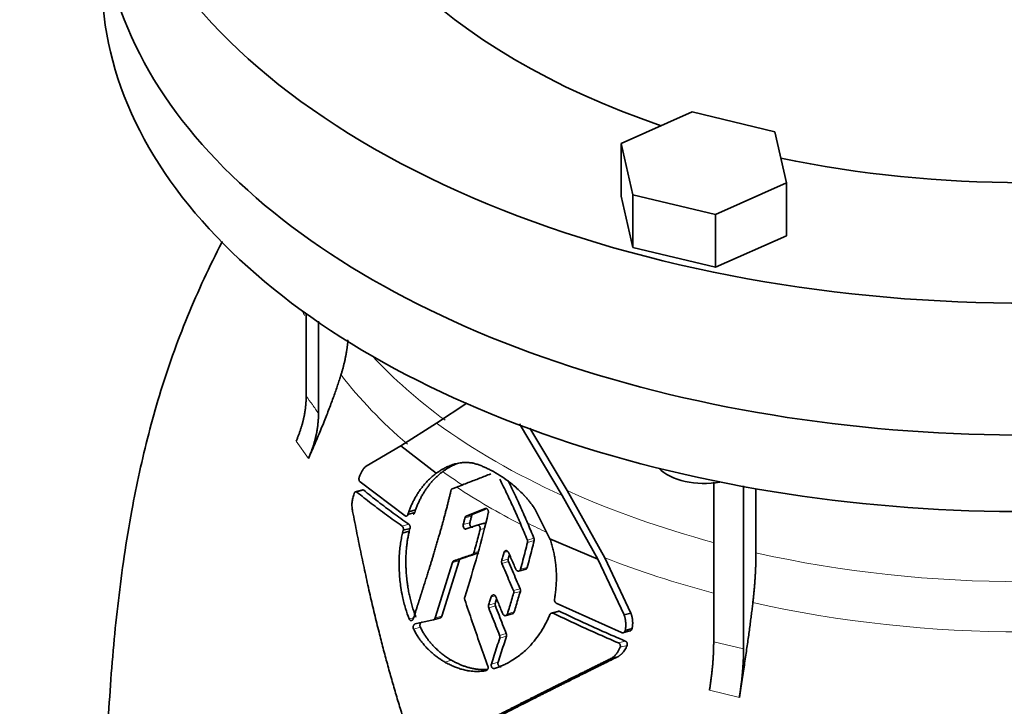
# Model space of a CAD drawing. Header units: millimetres. Extents: x 441 to 1325, y -1124 to 1309.
# Tile 9 of 26: x 1021 to 1173, y -453 to -347. Entities that reach past the tile are written whole.
import ezdxf

# ---------------------------------------------------------------- set-up
doc = ezdxf.new("R2010")
doc.units = ezdxf.units.MM
doc.layers.add('VSI344-454_FLANG', color=7, linetype='Continuous')
doc.layers.add('VSI344-454_TESTA', color=7, linetype='Continuous')

# ---------------------------------------------------------------- blocks, each defined once
blk = doc.blocks.new('SE4')
at = {"layer": 'VSI344-454_FLANG', "color": 7, "linetype": 'Continuous', "lineweight": 35}
for p, q in [((1124.74, -361.45), (1113.75, -366.32)), ((1137.55, -364.51), (1124.74, -361.45)), ((1139.35, -372.44), (1137.55, -364.51)), ((1113.75, -366.32), (1113.75, -374.48)), ((1113.75, -366.32), (1115.56, -374.25)), ((1128.36, -377.31), (1139.35, -372.44)), ((1139.35, -372.44), (1139.35, -380.61)), ((1113.75, -374.48), (1115.56, -382.42)), ((1115.56, -374.25), (1115.56, -382.42)), ((1115.56, -374.25), (1128.36, -377.31)), ((1128.36, -377.31), (1128.36, -385.48)), ((1128.36, -385.48), (1139.35, -380.61)), ((1115.56, -382.42), (1128.36, -385.48))]:
    blk.add_line(p, q, dxfattribs=at)
for centre, major_axis, start_param, end_param in [((1175.92, -308.74), (-110.25, 0), 2.103318, 6.283185), ((1175.92, -308.74), (142.5, 0), 2.772791, 5.290477), ((1175.92, -308.74), (-110.25, 0), 0, 1.038274), ((1175.92, -329.15), (142.5, 0), 3.141593, 5.290477), ((1175.92, -308.74), (-110.25, 0), 1.224323, 1.91727)]:
    blk.add_ellipse(centre, major_axis=major_axis, ratio=0.57735, start_param=start_param, end_param=end_param, dxfattribs=at)
at = {"layer": 'VSI344-454_TESTA', "color": 7, "linetype": 'Continuous', "lineweight": 35}
for p, q in [((1065.02, -392.55), (1065.02, -405.42)), ((1066.94, -393.8), (1066.93, -408.09)), ((1085.21, -409.57), (1089.88, -406.51)), ((1079.67, -413.07), (1085.21, -409.57)), ((1098.01, -409.7), (1104.63, -420.76)), ((1105.41, -420), (1099.62, -410.34)), ((1074.32, -416.23), (1079.67, -413.07)), ((1079.68, -413.07), (1085.16, -417.32)), ((1080.33, -423.91), (1073.36, -418.66)), ((1128.07, -418.73), (1128.07, -443.39)), ((1073.77, -419.89), (1072.56, -420.22)), ((1087.63, -419.74), (1088.31, -419.48)), ((1111.21, -430.39), (1105.41, -420)), ((1132.69, -419.29), (1132.69, -444.49)), ((1134.61, -419.73), (1134.61, -429.63)), ((1104.63, -420.76), (1110.14, -430.62)), ((1080.91, -423.28), (1080.77, -423.69)), ((1080.77, -423.69), (1081.81, -423.41)), ((1081.95, -423), (1080.91, -423.28)), ((1081.81, -423.41), (1081.95, -423)), ((1092.7, -422.78), (1089.8, -423.96)), ((1090.82, -423.68), (1092.79, -422.88)), ((1102.74, -427.45), (1100.41, -422.85)), ((1090.82, -423.68), (1089.8, -423.96)), ((1080.04, -426.14), (1079.93, -426.57)), ((1080.98, -426.29), (1079.93, -426.57)), ((1080.04, -426.14), (1081.09, -425.86)), ((1080.98, -426.29), (1081.08, -425.86)), ((1089.78, -425.94), (1091.46, -425.36)), ((1092.56, -425.06), (1091.33, -425.39)), ((1102.74, -427.45), (1110.14, -430.62)), ((1086.01, -439.42), (1088.69, -430.86)), ((1088.93, -430.58), (1087.9, -430.85)), ((1110.14, -430.62), (1114.21, -439.24)), ((1115.26, -438.96), (1111.21, -430.39)), ((1087.66, -431.14), (1084.98, -439.7)), ((1097.88, -432.47), (1099.08, -432.14)), ((1104.1, -438.65), (1102.87, -438.98)), ((1113.81, -441.97), (1103.71, -437.41)), ((1084.7, -439.99), (1085.82, -439.7)), ((1095.83, -439.36), (1097.05, -439.03)), ((1115.27, -438.95), (1114.21, -439.24)), ((1113.97, -442.02), (1115.14, -441.71)), ((1114.38, -441.64), (1115.45, -441.36)), ((1113.22, -445.71), (1112.16, -445.99))]:
    blk.add_line(p, q, dxfattribs=at)
at = {"layer": 'VSI344-454_TESTA', "color": 4, "linetype": 'Continuous', "lineweight": 9}
for p, q in [((1063.46, -412.38), (1065.37, -415.05)), ((1072.86, -420.23), (1073.92, -419.95)), ((1090.35, -424.98), (1089.32, -425.25)), ((1090.61, -423.95), (1089.59, -424.23)), ((1079.87, -425.49), (1080.91, -425.21)), ((1091.94, -426.05), (1092.58, -425.87)), ((1099.24, -427.65), (1100.26, -427.37)), ((1099.27, -428.03), (1100.3, -427.75)), ((1090.97, -429.61), (1091.66, -429.43)), ((1096.22, -429.43), (1095.62, -429.59)), ((1088.69, -430.86), (1087.66, -431.14)), ((1090.73, -429.89), (1091.76, -429.62)), ((1096.3, -430.59), (1095.27, -430.87)), ((1096.33, -431), (1095.3, -431.28)), ((1098.19, -432.16), (1099.22, -431.89)), ((1097.09, -435.47), (1098.13, -435.19)), ((1097.12, -435.88), (1098.16, -435.6)), ((1094.3, -436.26), (1093.64, -436.43)), ((1094.29, -437.44), (1093.25, -437.72)), ((1094.3, -437.85), (1093.26, -438.13)), ((1103.25, -438.98), (1104.29, -438.7)), ((1081.65, -439.66), (1080.95, -439.84)), ((1084.98, -439.7), (1086.01, -439.42)), ((1096.16, -439.05), (1097.2, -438.77)), ((1082.69, -441.14), (1081.65, -441.42)), ((1094.95, -442.41), (1095.99, -442.13)), ((1094.97, -442.82), (1096.01, -442.54)), ((1113.33, -443.56), (1114.39, -443.27)), ((1113.6, -444.24), (1114.66, -443.96)), ((1128.07, -443.39), (1132.69, -444.49)), ((1087.52, -446.25), (1086.48, -446.53)), ((1094.72, -446.55), (1093.68, -446.83)), ((1127.42, -450.87), (1132.04, -451.98))]:
    blk.add_line(p, q, dxfattribs=at)
at = {"layer": 'VSI344-454_TESTA', "color": 7, "linetype": 'Continuous', "lineweight": 35}
for centre, major_axis, start_param, end_param in [((1175.92, -329.15), (142.5, 0), 3.141593, 5.290477), ((1175.92, -340.99), (142.5, 0), 3.141593, 5.290477), ((1126.55, -414.29), (-8, 0), 0.514148, 1.885753)]:
    blk.add_ellipse(centre, major_axis=major_axis, ratio=0.57735, start_param=start_param, end_param=end_param, dxfattribs=at)
at = {"layer": 'VSI344-454_TESTA', "color": 4, "linetype": 'Continuous', "lineweight": 9}
for centre, major_axis, start_param, end_param in [((1175.92, -375.32), (115.26, 0), 3.398645, 3.409853), ((1175.92, -368.29), (-114, 0), 0.490111, 0.669286), ((1175.92, -375.32), (-115.26, 0), 0.41439, 0.598473), ((1175.92, -368.29), (-115.5, 0), 0.667535, 0.905636), ((1175.92, -375.32), (-115.26, 0), 0.678203, 0.720353), ((1175.92, -374.97), (-116.7, 0), 0.721598, 0.842309), ((1175.92, -368.29), (-114, 0), 0.90392, 1.137087), ((1175.92, -375.32), (-115.26, 0), 0.843396, 0.877131), ((1175.92, -375.32), (-115.26, 0), 0.974671, 1.142615), ((1175.92, -368.29), (114, 0), 4.341621, 5.083156), ((1175.92, -375.32), (-115.26, 0), 1.199788, 1.941804)]:
    blk.add_ellipse(centre, major_axis=major_axis, ratio=0.57735, start_param=start_param, end_param=end_param, dxfattribs=at)
at = {"layer": 'VSI344-454_TESTA', "color": 7, "linetype": 'Continuous', "lineweight": 35}
for points, degree, knots in [([(1052.06, -381.47), (1052.03, -381.52), (1051.06, -383.42), (1049.18, -387.25), (1046.62, -393.09), (1044.3, -399.12), (1042.31, -405.18), (1040.63, -411.22), (1039.21, -417.15), (1037.94, -423.47), (1036.84, -430.12), (1035.93, -437.05), (1035.21, -444.01), (1034.66, -451.02), (1034.25, -457.96), (1033.98, -464.43), (1033.82, -470.37), (1033.73, -475.12), (1033.65, -478.92), (1033.59, -482.25), (1033.56, -484.94), (1033.57, -486.4), (1033.57, -486.71)], 3, [0.2695151, 0.2695151, 0.2695151, 0.2695151, 0.2706829, 0.3107305, 0.3517733, 0.393123, 0.4350479, 0.4744709, 0.5135958, 0.5529584, 0.6001419, 0.6459845, 0.6923812, 0.741651, 0.7914176, 0.8384085, 0.8784952, 0.9206259, 0.9458399, 0.9690555, 0.9941793, 1, 1, 1, 1]), ([(1070.41, -402.11), (1070.99, -400.26), (1071.28, -398.43), (1071.42, -397.56), (1071.5, -396.71)], 2, [0, 0, 0, 0.5, 0.5, 0.7353952, 0.7353952, 0.7353952]), ([(1070.41, -402.11), (1070.33, -402.37), (1070.16, -402.91), (1069.89, -403.73), (1069.6, -404.58), (1069.28, -405.46), (1068.95, -406.38), (1068.58, -407.34), (1068.2, -408.33), (1067.79, -409.36), (1067.36, -410.43), (1066.9, -411.53), (1066.41, -412.67), (1065.9, -413.85), (1065.55, -414.64), (1065.37, -415.05)], 3, [0, 0, 0, 0, 0.060219, 0.1231, 0.188668, 0.256955, 0.327993, 0.401816, 0.478463, 0.557973, 0.640388, 0.725752, 0.814111, 0.90551, 1, 1, 1, 1]), ([(1063.46, -412.38), (1064.23, -410.64), (1064.63, -408.88), (1065.02, -407.12), (1065.02, -405.43)], 2, [0, 0, 0, 0.500132, 0.500132, 1, 1, 1]), ([(1066.93, -408.09), (1066.93, -409.79), (1066.54, -411.55), (1066.14, -413.3), (1065.37, -415.05)], 2, [0, 0, 0, 0.499868, 0.499868, 1, 1, 1]), ([(1090.9, -415.76), (1090.83, -415.75), (1090.68, -415.73), (1090.44, -415.7), (1090.2, -415.68), (1089.94, -415.67), (1089.66, -415.66), (1089.37, -415.68), (1089.03, -415.7), (1088.63, -415.76), (1088.24, -415.84), (1087.74, -415.98), (1087.16, -416.18), (1086.54, -416.47), (1086.02, -416.75), (1085.58, -417.02), (1085.3, -417.23), (1085.16, -417.32)], 3, [0, 0, 0, 0, 0.035469, 0.073247, 0.113368, 0.155868, 0.200777, 0.248126, 0.301729, 0.376079, 0.45126, 0.504147, 0.640653, 0.757772, 0.842597, 0.92337, 1, 1, 1, 1]), ([(1086.16, -417.07), (1086.23, -417.02), (1086.37, -416.92), (1086.58, -416.78), (1086.8, -416.63), (1087.02, -416.5), (1087.25, -416.36), (1087.62, -416.16), (1088.02, -415.98), (1088.33, -415.86), (1088.43, -415.82)], 3, [0, 0, 0, 0, 0.0378546, 0.0767734, 0.1167484, 0.1577691, 0.1998227, 0.242894, 0.3598598, 0.4121597, 0.4121597, 0.4121597, 0.4121597]), ([(1100.41, -422.85), (1100.35, -422.76), (1100.23, -422.58), (1100.05, -422.33), (1099.89, -422.1), (1099.72, -421.89), (1099.57, -421.69), (1099.42, -421.51), (1099.29, -421.35), (1099.16, -421.21), (1099.05, -421.08), (1098.94, -420.96), (1098.85, -420.86), (1098.77, -420.77), (1098.7, -420.7), (1098.39, -420.38), (1097.85, -419.85), (1097.07, -419.17), (1096.13, -418.42), (1094.99, -417.64), (1093.93, -417.03), (1093.14, -416.63), (1092.59, -416.38), (1092.03, -416.14), (1091.47, -415.94), (1091.09, -415.82), (1090.9, -415.76)], 3, [0, 0, 0, 0, 0.023408, 0.045495, 0.066267, 0.08573, 0.103886, 0.120734, 0.136272, 0.150498, 0.163408, 0.175, 0.185269, 0.194211, 0.201824, 0.208105, 0.293106, 0.373501, 0.449142, 0.581205, 0.713645, 0.768118, 0.824122, 0.881537, 0.94022, 1, 1, 1, 1]), ([(1073.24, -417.94), (1073.27, -417.85), (1073.33, -417.69), (1073.43, -417.46), (1073.53, -417.25), (1073.62, -417.06), (1073.73, -416.86), (1073.86, -416.67), (1074, -416.49), (1074.16, -416.34), (1074.26, -416.27), (1074.32, -416.23)], 3, [0, 0, 0, 0, 0.117532, 0.229212, 0.33436, 0.43261, 0.523843, 0.650327, 0.771212, 0.88734, 1, 1, 1, 1]), ([(1085.16, -417.32), (1085.08, -417.39), (1084.91, -417.51), (1084.66, -417.71), (1084.42, -417.92), (1084.19, -418.13), (1083.97, -418.35), (1083.75, -418.57), (1083.54, -418.8), (1083.33, -419.03), (1083.14, -419.27), (1082.95, -419.51), (1082.71, -419.81), (1082.44, -420.2), (1082.14, -420.67), (1081.86, -421.16), (1081.59, -421.66), (1081.34, -422.18), (1081.11, -422.72), (1080.97, -423.09), (1080.91, -423.28)], 3, [0, 0, 0, 0, 0.048918, 0.097127, 0.144611, 0.191357, 0.237355, 0.282595, 0.327071, 0.370778, 0.413715, 0.455879, 0.497274, 0.57131, 0.644563, 0.717042, 0.788771, 0.859795, 0.930177, 1, 1, 1, 1]), ([(1081.94, -423), (1081.98, -422.91), (1082.04, -422.72), (1082.15, -422.45), (1082.26, -422.18), (1082.38, -421.91), (1082.5, -421.65), (1082.63, -421.39), (1082.76, -421.13), (1082.89, -420.88), (1083.03, -420.64), (1083.18, -420.39), (1083.33, -420.16), (1083.48, -419.92), (1083.64, -419.7), (1083.85, -419.4), (1084.13, -419.03), (1084.49, -418.6), (1084.88, -418.19), (1085.28, -417.8), (1085.71, -417.42), (1086.01, -417.19), (1086.16, -417.07)], 3, [0, 0, 0, 0, 0.035015, 0.070162, 0.105454, 0.140901, 0.176515, 0.212303, 0.248274, 0.284432, 0.320783, 0.357331, 0.394079, 0.431028, 0.468179, 0.50553, 0.581583, 0.660209, 0.741403, 0.825137, 0.911361, 1, 1, 1, 1]), ([(1073.24, -417.94), (1073.23, -417.96), (1073.22, -418), (1073.2, -418.07), (1073.19, -418.14), (1073.19, -418.21), (1073.19, -418.28), (1073.21, -418.37), (1073.23, -418.48), (1073.29, -418.59), (1073.34, -418.64), (1073.36, -418.66)], 3, [0, 0, 0, 0, 0.084422, 0.165946, 0.246194, 0.32687, 0.409652, 0.496096, 0.666594, 0.830213, 1, 1, 1, 1]), ([(1099.28, -425.02), (1098.95, -424.24), (1098.26, -422.67), (1097.26, -420.52), (1096.59, -419.15), (1096.3, -418.56)], 3, [0, 0, 0, 0, 0.3333333, 0.6666667, 0.9158048, 0.9158048, 0.9158048, 0.9158048]), ([(1072.86, -420.23), (1072.85, -420.22), (1072.82, -420.2), (1072.78, -420.19), (1072.74, -420.18), (1072.68, -420.18), (1072.62, -420.21), (1072.56, -420.25), (1072.52, -420.31), (1072.47, -420.38), (1072.45, -420.44), (1072.44, -420.47)], 3, [0, 0, 0, 0, 0.08625, 0.171682, 0.257868, 0.382817, 0.507255, 0.630143, 0.752988, 0.876537, 1, 1, 1, 1]), ([(1073.74, -419.9), (1073.74, -419.9), (1073.76, -419.89), (1073.81, -419.89), (1073.87, -419.91), (1073.9, -419.93), (1073.92, -419.95)], 3, [0.6083282, 0.6083282, 0.6083282, 0.6083282, 0.6213738, 0.7454861, 0.8727844, 1, 1, 1, 1]), ([(1081.6, -439.81), (1082.21, -437.92), (1082.37, -437.42), (1082.81, -436.04), (1083.15, -434.97), (1084.05, -432.15), (1084.72, -429.94), (1085.53, -427.24), (1086.18, -424.89), (1086.88, -422.32), (1087.43, -420.01)], 2, [0, 0, 0, 0.125, 0.125, 0.25, 0.25, 0.5, 0.5, 0.75, 0.75, 1, 1, 1]), ([(1087.63, -419.74), (1087.61, -419.74), (1087.58, -419.76), (1087.54, -419.79), (1087.5, -419.84), (1087.45, -419.91), (1087.44, -419.98), (1087.43, -420.01)], 3, [0, 0, 0, 0, 0.16747, 0.33309, 0.500577, 0.750185, 1, 1, 1, 1]), ([(1072.21, -423.23), (1072.2, -423.11), (1072.16, -422.88), (1072.12, -422.55), (1072.1, -422.2), (1072.12, -421.85), (1072.17, -421.49), (1072.27, -421.04), (1072.37, -420.7), (1072.44, -420.47)], 3, [0, 0, 0, 0, 0.128357, 0.246909, 0.365609, 0.495543, 0.61697, 0.739244, 1, 1, 1, 1]), ([(1081.93, -460.88), (1081.8, -460.5), (1081.53, -459.75), (1081.15, -458.6), (1080.77, -457.45), (1080.39, -456.3), (1080.02, -455.14), (1079.66, -453.97), (1079.3, -452.79), (1078.94, -451.61), (1078.6, -450.42), (1078.25, -449.22), (1077.91, -448.02), (1077.58, -446.81), (1077.25, -445.6), (1076.93, -444.38), (1076.61, -443.15), (1076.16, -441.38), (1075.59, -439.05), (1074.9, -436.11), (1074.22, -433.05), (1073.54, -429.87), (1072.87, -426.59), (1072.44, -424.36), (1072.21, -423.23)], 3, [0, 0, 0, 0, 0.030328, 0.060804, 0.091429, 0.122206, 0.153136, 0.184222, 0.215465, 0.246867, 0.278431, 0.310158, 0.342051, 0.374109, 0.406337, 0.438735, 0.471305, 0.504049, 0.578996, 0.657008, 0.738102, 0.822291, 0.909586, 1, 1, 1, 1]), ([(1081.81, -423.41), (1081.8, -423.43), (1081.79, -423.47), (1081.76, -423.52), (1081.73, -423.57), (1081.68, -423.62), (1081.63, -423.65), (1081.59, -423.67), (1081.58, -423.67)], 3, [0, 0, 0, 0, 0.0839859, 0.1675093, 0.2519587, 0.3762034, 0.5005829, 0.5935408, 0.5935408, 0.5935408, 0.5935408]), ([(1092.7, -422.78), (1092.72, -422.77), (1092.75, -422.76), (1092.82, -422.76), (1092.91, -422.77), (1093.01, -422.83), (1093.1, -422.93), (1093.17, -423.05), (1093.21, -423.18), (1093.22, -423.3), (1093.22, -423.39), (1093.21, -423.44), (1093.2, -423.46)], 3, [0, 0, 0, 0, 0.062353, 0.125158, 0.24996, 0.374797, 0.499677, 0.624614, 0.749589, 0.874588, 0.937494, 1, 1, 1, 1]), ([(1080.33, -423.91), (1080.35, -423.92), (1080.38, -423.94), (1080.43, -423.96), (1080.48, -423.96), (1080.53, -423.95), (1080.61, -423.92), (1080.7, -423.85), (1080.75, -423.74), (1080.77, -423.69)], 3, [0, 0, 0, 0, 0.103611, 0.203327, 0.301591, 0.400957, 0.503894, 0.751518, 1, 1, 1, 1]), ([(1089.59, -424.23), (1089.59, -424.21), (1089.61, -424.16), (1089.63, -424.11), (1089.67, -424.05), (1089.72, -423.99), (1089.77, -423.97), (1089.8, -423.96)], 3, [0, 0, 0, 0, 0.167832, 0.333794, 0.501453, 0.750788, 1, 1, 1, 1]), ([(1090.35, -424.98), (1090.34, -425.02), (1090.32, -425.11), (1090.33, -425.25), (1090.37, -425.39), (1090.43, -425.51), (1090.51, -425.6), (1090.61, -425.67), (1090.71, -425.69), (1090.78, -425.68), (1090.81, -425.67)], 3, [0, 0, 0, 0, 0.12575, 0.251408, 0.377042, 0.502526, 0.627755, 0.752499, 0.8765, 1, 1, 1, 1]), ([(1090.82, -423.68), (1090.81, -423.69), (1090.78, -423.7), (1090.73, -423.74), (1090.69, -423.79), (1090.64, -423.86), (1090.62, -423.92), (1090.61, -423.95)], 3, [0, 0, 0, 0, 0.166832, 0.332012, 0.499081, 0.749367, 1, 1, 1, 1]), ([(1080.04, -426.14), (1080.05, -426.12), (1080.06, -426.08), (1080.07, -426.02), (1080.07, -425.94), (1080.06, -425.85), (1080.04, -425.76), (1080.01, -425.68), (1079.97, -425.6), (1079.92, -425.54), (1079.88, -425.5), (1079.87, -425.49)], 3, [0, 0, 0, 0, 0.083676, 0.167034, 0.251419, 0.376349, 0.501804, 0.626849, 0.751332, 0.876067, 1, 1, 1, 1]), ([(1081.99, -439.56), (1081.95, -439.45), (1081.86, -439.22), (1081.73, -438.86), (1081.6, -438.48), (1081.48, -438.1), (1081.36, -437.69), (1081.25, -437.27), (1081.14, -436.84), (1081.01, -436.29), (1080.87, -435.59), (1080.73, -434.8), (1080.62, -433.95), (1080.52, -433.06), (1080.47, -432.16), (1080.44, -431.28), (1080.45, -430.47), (1080.48, -429.65), (1080.54, -428.9), (1080.62, -428.19), (1080.72, -427.52), (1080.84, -426.89), (1080.93, -426.49), (1080.97, -426.29)], 3, [0, 0, 0, 0, 0.02826, 0.057418, 0.087472, 0.118419, 0.150254, 0.182969, 0.216554, 0.250998, 0.310069, 0.375912, 0.427432, 0.500644, 0.573156, 0.625373, 0.691441, 0.750209, 0.805071, 0.857422, 0.907318, 0.95482, 1, 1, 1, 1]), ([(1080.91, -425.21), (1080.92, -425.22), (1080.95, -425.24), (1080.98, -425.28), (1081.02, -425.33), (1081.05, -425.4), (1081.08, -425.48), (1081.1, -425.58), (1081.11, -425.67), (1081.11, -425.77), (1081.09, -425.83), (1081.09, -425.86)], 3, [0, 0, 0, 0, 0.082749, 0.16522, 0.248732, 0.373164, 0.49838, 0.623857, 0.748892, 0.874795, 1, 1, 1, 1]), ([(1089.78, -425.94), (1089.75, -425.95), (1089.68, -425.97), (1089.55, -425.93), (1089.39, -425.8), (1089.31, -425.57), (1089.29, -425.38), (1089.31, -425.3), (1089.32, -425.25)], 3, [0, 0, 0, 0, 0.124721, 0.24865, 0.50038, 0.748839, 0.874692, 1, 1, 1, 1]), ([(1091.94, -426.05), (1091.94, -426.03), (1091.95, -425.98), (1091.96, -425.89), (1091.95, -425.77), (1091.91, -425.64), (1091.85, -425.52), (1091.76, -425.42), (1091.66, -425.36), (1091.58, -425.34), (1091.51, -425.35), (1091.48, -425.35), (1091.46, -425.36)], 3, [0, 0, 0, 0, 0.062709, 0.125843, 0.25116, 0.376322, 0.501352, 0.626278, 0.751007, 0.875429, 0.937895, 1, 1, 1, 1]), ([(1092.49, -425.08), (1092.5, -425.08), (1092.54, -425.07), (1092.59, -425.07), (1092.64, -425.07), (1092.7, -425.1), (1092.75, -425.12), (1092.77, -425.14)], 3, [0, 0, 0, 0, 0.0629499, 0.1246998, 0.186508, 0.2496293, 0.3551818, 0.3551818, 0.3551818, 0.3551818]), ([(1079.93, -426.57), (1079.87, -426.86), (1079.74, -427.44), (1079.59, -428.37), (1079.46, -429.52), (1079.38, -431), (1079.42, -432.9), (1079.62, -434.75), (1079.95, -436.58), (1080.36, -438.21), (1080.76, -439.32), (1080.95, -439.84)], 3, [0, 0, 0, 0, 0.065392, 0.135018, 0.209054, 0.31821, 0.459165, 0.624086, 0.727787, 0.872222, 1, 1, 1, 1]), ([(1099.27, -428.03), (1099.27, -428.01), (1099.28, -427.97), (1099.29, -427.91), (1099.28, -427.83), (1099.27, -427.74), (1099.25, -427.68), (1099.24, -427.65)], 3, [0, 0, 0, 0, 0.167837, 0.334108, 0.5018, 0.750897, 1, 1, 1, 1]), ([(1100.26, -427.37), (1100.27, -427.4), (1100.29, -427.44), (1100.3, -427.5), (1100.31, -427.58), (1100.32, -427.66), (1100.3, -427.72), (1100.3, -427.75)], 3, [0, 0, 0, 0, 0.166639, 0.331867, 0.498628, 0.749157, 1, 1, 1, 1]), ([(1103.43, -436.81), (1103.46, -436.68), (1103.5, -436.41), (1103.56, -436.01), (1103.61, -435.61), (1103.66, -435.21), (1103.69, -434.81), (1103.71, -434.41), (1103.73, -434), (1103.74, -433.6), (1103.74, -433.2), (1103.73, -432.79), (1103.71, -432.39), (1103.67, -431.88), (1103.61, -431.25), (1103.51, -430.51), (1103.37, -429.76), (1103.2, -428.99), (1102.99, -428.22), (1102.83, -427.71), (1102.74, -427.45)], 3, [0, 0, 0, 0, 0.0436, 0.087048, 0.130354, 0.173526, 0.216573, 0.259505, 0.302334, 0.345068, 0.38772, 0.4303, 0.472822, 0.515297, 0.592533, 0.671051, 0.750942, 0.832313, 0.915286, 1, 1, 1, 1]), ([(1095.62, -429.59), (1095.63, -429.56), (1095.64, -429.52), (1095.67, -429.47), (1095.7, -429.41), (1095.76, -429.36), (1095.84, -429.3), (1095.95, -429.28), (1096.06, -429.3), (1096.17, -429.36), (1096.26, -429.45), (1096.3, -429.53), (1096.32, -429.58)], 3, [0, 0, 0, 0, 0.062966, 0.124796, 0.186784, 0.250209, 0.375117, 0.49931, 0.626183, 0.752696, 0.875851, 1, 1, 1, 1]), ([(1087.66, -431.14), (1087.66, -431.12), (1087.67, -431.09), (1087.7, -431.04), (1087.72, -430.99), (1087.76, -430.94), (1087.82, -430.89), (1087.87, -430.87), (1087.9, -430.85)], 3, [0, 0, 0, 0, 0.126744, 0.251719, 0.376563, 0.502917, 0.751732, 1, 1, 1, 1]), ([(1088.93, -430.58), (1088.92, -430.58), (1088.89, -430.59), (1088.85, -430.62), (1088.82, -430.64), (1088.77, -430.69), (1088.73, -430.76), (1088.7, -430.83), (1088.69, -430.86)], 3, [0, 0, 0, 0, 0.124852, 0.248233, 0.371769, 0.49708, 0.748235, 1, 1, 1, 1]), ([(1090.73, -429.89), (1090.74, -429.89), (1090.77, -429.88), (1090.81, -429.86), (1090.84, -429.83), (1090.89, -429.78), (1090.93, -429.71), (1090.96, -429.65), (1090.97, -429.61)], 3, [0, 0, 0, 0, 0.125329, 0.249125, 0.373003, 0.498576, 0.74923, 1, 1, 1, 1]), ([(1095.3, -431.28), (1095.29, -431.26), (1095.28, -431.21), (1095.26, -431.15), (1095.25, -431.06), (1095.25, -430.97), (1095.27, -430.9), (1095.27, -430.87)], 3, [0, 0, 0, 0, 0.164207, 0.326866, 0.491238, 0.745542, 1, 1, 1, 1]), ([(1096.3, -430.59), (1096.3, -430.61), (1096.29, -430.66), (1096.28, -430.73), (1096.28, -430.81), (1096.3, -430.9), (1096.32, -430.97), (1096.33, -431)], 3, [0, 0, 0, 0, 0.167612, 0.333466, 0.500978, 0.750572, 1, 1, 1, 1]), ([(1096.3, -430.59), (1096.36, -430.38), (1096.42, -430.16), (1096.48, -429.94), (1096.48, -429.94)], 3, [0, 0, 0, 0, 0.5, 0.5092743, 0.5092743, 0.5092743, 0.5092743]), ([(1134.13, -437.34), (1134.37, -435.29), (1134.49, -433.36), (1134.61, -431.42), (1134.61, -429.63)], 2, [0, 0, 0, 0.5, 0.5, 1, 1, 1]), ([(1097.47, -432.18), (1097.48, -432.2), (1097.5, -432.24), (1097.54, -432.3), (1097.58, -432.35), (1097.65, -432.4), (1097.74, -432.45), (1097.86, -432.47), (1097.97, -432.45), (1098.07, -432.38), (1098.15, -432.29), (1098.17, -432.2), (1098.19, -432.16)], 3, [0, 0, 0, 0, 0.063279, 0.124964, 0.186389, 0.248902, 0.37582, 0.50344, 0.627237, 0.751955, 0.876448, 1, 1, 1, 1]), ([(1099.22, -431.89), (1099.21, -431.91), (1099.2, -431.95), (1099.17, -432.01), (1099.14, -432.06), (1099.08, -432.12), (1099.02, -432.15), (1098.98, -432.17), (1098.98, -432.17)], 3, [0, 0, 0, 0, 0.0635375, 0.125825, 0.1881816, 0.2519239, 0.3777756, 0.4008667, 0.4008667, 0.4008667, 0.4008667]), ([(1097.12, -435.88), (1097.13, -435.86), (1097.14, -435.82), (1097.15, -435.75), (1097.14, -435.66), (1097.13, -435.57), (1097.11, -435.5), (1097.09, -435.47)], 3, [0, 0, 0, 0, 0.168526, 0.335046, 0.503023, 0.75174, 1, 1, 1, 1]), ([(1098.13, -435.19), (1098.14, -435.21), (1098.16, -435.26), (1098.17, -435.32), (1098.18, -435.41), (1098.18, -435.5), (1098.16, -435.57), (1098.16, -435.6)], 3, [0, 0, 0, 0, 0.163722, 0.326003, 0.490132, 0.74473, 1, 1, 1, 1]), ([(1089.55, -436.5), (1089.55, -436.52), (1089.54, -436.56), (1089.53, -436.63), (1089.52, -436.71), (1089.53, -436.8), (1089.55, -436.87), (1089.56, -436.9)], 3, [0, 0, 0, 0, 0.164621, 0.327709, 0.492135, 0.746371, 1, 1, 1, 1]), ([(1093.64, -436.43), (1093.65, -436.41), (1093.67, -436.37), (1093.7, -436.31), (1093.74, -436.26), (1093.79, -436.2), (1093.88, -436.15), (1093.99, -436.13), (1094.1, -436.14), (1094.21, -436.21), (1094.3, -436.3), (1094.34, -436.38), (1094.36, -436.42)], 3, [0, 0, 0, 0, 0.06381, 0.126263, 0.188678, 0.252375, 0.378548, 0.504124, 0.629235, 0.754264, 0.876896, 1, 1, 1, 1]), ([(1094.29, -437.44), (1094.35, -437.23), (1094.42, -437), (1094.49, -436.77), (1094.5, -436.76)], 3, [0, 0, 0, 0, 0.5, 0.5294176, 0.5294176, 0.5294176, 0.5294176]), ([(1103.43, -436.81), (1103.43, -436.83), (1103.42, -436.88), (1103.42, -436.95), (1103.43, -437.02), (1103.45, -437.1), (1103.49, -437.2), (1103.57, -437.32), (1103.66, -437.38), (1103.71, -437.41)], 3, [0, 0, 0, 0, 0.102907, 0.202298, 0.30042, 0.399604, 0.502115, 0.750474, 1, 1, 1, 1]), ([(1093.26, -438.13), (1093.26, -438.11), (1093.24, -438.06), (1093.23, -438), (1093.22, -437.91), (1093.22, -437.82), (1093.24, -437.75), (1093.25, -437.72)], 3, [0, 0, 0, 0, 0.16391, 0.326464, 0.490836, 0.745226, 1, 1, 1, 1]), ([(1094.29, -437.44), (1094.28, -437.46), (1094.27, -437.51), (1094.26, -437.58), (1094.26, -437.66), (1094.27, -437.75), (1094.29, -437.82), (1094.3, -437.85)], 3, [0, 0, 0, 0, 0.168129, 0.334457, 0.502302, 0.751397, 1, 1, 1, 1]), ([(1104.03, -438.67), (1104.04, -438.67), (1104.08, -438.66), (1104.14, -438.66), (1104.22, -438.67), (1104.26, -438.69), (1104.29, -438.7)], 3, [0.5775377, 0.5775377, 0.5775377, 0.5775377, 0.6262528, 0.7509812, 0.8758183, 1, 1, 1, 1]), ([(1134.13, -437.34), (1134.1, -437.63), (1134.03, -438.22), (1133.91, -439.13), (1133.79, -440.08), (1133.66, -441.07), (1133.52, -442.11), (1133.37, -443.18), (1133.21, -444.31), (1133.04, -445.47), (1132.86, -446.69), (1132.67, -447.94), (1132.47, -449.25), (1132.26, -450.6), (1132.12, -451.51), (1132.04, -451.98)], 3, [0, 0, 0, 0, 0.060225, 0.123109, 0.188682, 0.256971, 0.328011, 0.401835, 0.478482, 0.557991, 0.640405, 0.725766, 0.814121, 0.905516, 1, 1, 1, 1]), ([(1081.6, -439.81), (1081.59, -439.83), (1081.58, -439.87), (1081.55, -439.93), (1081.51, -439.98), (1081.46, -440.04), (1081.38, -440.09), (1081.28, -440.11), (1081.18, -440.1), (1081.09, -440.05), (1081, -439.96), (1080.97, -439.88), (1080.95, -439.84)], 3, [0, 0, 0, 0, 0.063465, 0.12566, 0.187794, 0.251081, 0.375353, 0.499064, 0.623924, 0.748961, 0.873998, 1, 1, 1, 1]), ([(1084.7, -440), (1084.71, -439.99), (1084.74, -439.98), (1084.79, -439.96), (1084.83, -439.93), (1084.88, -439.89), (1084.93, -439.81), (1084.96, -439.74), (1084.98, -439.7)], 3, [0, 0, 0, 0, 0.125105, 0.248501, 0.372119, 0.497878, 0.748605, 1, 1, 1, 1]), ([(1086.01, -439.42), (1086.01, -439.44), (1085.99, -439.48), (1085.97, -439.53), (1085.94, -439.58), (1085.89, -439.63), (1085.83, -439.69), (1085.77, -439.71), (1085.74, -439.72)], 3, [0, 0, 0, 0, 0.12695, 0.251845, 0.376599, 0.503133, 0.751956, 1, 1, 1, 1]), ([(1094.16, -447.52), (1094.26, -447.48), (1094.47, -447.42), (1094.78, -447.31), (1095.1, -447.18), (1095.42, -447.05), (1095.75, -446.89), (1096.09, -446.73), (1096.42, -446.55), (1096.98, -446.23), (1097.9, -445.62), (1099.1, -444.62), (1100.22, -443.4), (1101, -442.37), (1101.5, -441.58), (1101.86, -440.98), (1102.18, -440.38), (1102.47, -439.79), (1102.64, -439.39), (1102.73, -439.19)], 3, [0, 0, 0, 0, 0.02808, 0.056914, 0.086499, 0.116828, 0.147901, 0.179717, 0.212275, 0.24558, 0.34117, 0.489344, 0.630554, 0.738356, 0.794536, 0.848778, 0.901099, 0.951507, 1, 1, 1, 1]), ([(1095.43, -439.07), (1095.45, -439.11), (1095.49, -439.19), (1095.61, -439.31), (1095.81, -439.39), (1095.99, -439.31), (1096.11, -439.18), (1096.14, -439.09), (1096.16, -439.05)], 3, [0, 0, 0, 0, 0.123664, 0.246411, 0.497463, 0.746927, 0.873761, 1, 1, 1, 1]), ([(1097.2, -438.77), (1097.18, -438.82), (1097.15, -438.9), (1097.06, -439), (1096.98, -439.04), (1096.94, -439.06)], 3, [0, 0, 0, 0, 0.1272432, 0.2546818, 0.3930996, 0.3930996, 0.3930996, 0.3930996]), ([(1103.25, -438.98), (1103.23, -438.97), (1103.2, -438.95), (1103.15, -438.94), (1103.09, -438.94), (1103.02, -438.94), (1102.95, -438.96), (1102.88, -439), (1102.82, -439.05), (1102.77, -439.11), (1102.74, -439.17), (1102.73, -439.19)], 3, [0, 0, 0, 0, 0.082967, 0.165673, 0.249342, 0.373952, 0.499349, 0.624786, 0.749741, 0.875167, 1, 1, 1, 1]), ([(1114.21, -439.24), (1114.23, -439.3), (1114.27, -439.42), (1114.33, -439.61), (1114.38, -439.8), (1114.41, -439.99), (1114.44, -440.19), (1114.46, -440.39), (1114.48, -440.6), (1114.48, -440.81), (1114.47, -441.01), (1114.45, -441.22), (1114.43, -441.44), (1114.4, -441.58), (1114.39, -441.65)], 3, [0, 0, 0, 0, 0.077144, 0.155351, 0.234641, 0.315035, 0.39655, 0.479206, 0.563019, 0.648006, 0.734183, 0.821564, 0.910165, 1, 1, 1, 1]), ([(1115.45, -441.36), (1115.46, -441.3), (1115.48, -441.17), (1115.51, -440.97), (1115.53, -440.78), (1115.54, -440.59), (1115.54, -440.39), (1115.53, -440.2), (1115.52, -440.01), (1115.49, -439.83), (1115.46, -439.65), (1115.42, -439.47), (1115.38, -439.29), (1115.33, -439.12), (1115.29, -439.01), (1115.26, -438.96)], 3, [0, 0, 0, 0, 0.082904, 0.164766, 0.245597, 0.325409, 0.404213, 0.482023, 0.558851, 0.634711, 0.709616, 0.783583, 0.856625, 0.928759, 1, 1, 1, 1]), ([(1081.65, -441.42), (1081.64, -441.4), (1081.62, -441.37), (1081.6, -441.31), (1081.59, -441.25), (1081.58, -441.16), (1081.58, -441.05), (1081.61, -440.93), (1081.65, -440.82), (1081.72, -440.73), (1081.8, -440.66), (1081.86, -440.64), (1081.89, -440.63)], 3, [0, 0, 0, 0, 0.064055, 0.126997, 0.189862, 0.253688, 0.381042, 0.508557, 0.632366, 0.756188, 0.878525, 1, 1, 1, 1]), ([(1081.65, -441.42), (1081.7, -441.52), (1081.79, -441.71), (1081.95, -442), (1082.11, -442.28), (1082.28, -442.55), (1082.46, -442.81), (1082.63, -443.07), (1082.82, -443.31), (1083.01, -443.56), (1083.2, -443.79), (1083.4, -444.02), (1083.67, -444.33), (1084.04, -444.69), (1084.49, -445.11), (1084.96, -445.51), (1085.46, -445.87), (1085.96, -446.22), (1086.31, -446.42), (1086.48, -446.53)], 3, [0, 0, 0, 0, 0.042969, 0.08578, 0.128454, 0.171009, 0.21346, 0.255821, 0.298104, 0.340321, 0.382478, 0.424584, 0.466644, 0.554492, 0.642779, 0.731504, 0.820647, 0.910165, 1, 1, 1, 1]), ([(1082.93, -440.35), (1082.91, -440.36), (1082.88, -440.37), (1082.84, -440.39), (1082.8, -440.42), (1082.75, -440.47), (1082.69, -440.54), (1082.65, -440.65), (1082.62, -440.78), (1082.62, -440.9), (1082.64, -441.03), (1082.67, -441.11), (1082.69, -441.14)], 3, [0, 0, 0, 0, 0.062334, 0.123832, 0.185517, 0.248399, 0.372092, 0.496332, 0.621791, 0.747303, 0.873743, 1, 1, 1, 1]), ([(1087.52, -446.25), (1087.42, -446.19), (1087.21, -446.06), (1086.9, -445.87), (1086.6, -445.66), (1086.3, -445.45), (1086.01, -445.23), (1085.72, -445), (1085.44, -444.75), (1085.17, -444.5), (1084.9, -444.24), (1084.6, -443.93), (1084.27, -443.56), (1083.92, -443.12), (1083.58, -442.66), (1083.26, -442.18), (1082.96, -441.68), (1082.78, -441.32), (1082.69, -441.14)], 3, [0, 0, 0, 0, 0.053778, 0.107467, 0.161052, 0.214521, 0.267863, 0.32107, 0.374136, 0.427059, 0.479838, 0.532477, 0.609792, 0.687269, 0.764953, 0.842909, 0.921222, 1, 1, 1, 1]), ([(1113.81, -441.97), (1113.83, -441.98), (1113.87, -442), (1113.93, -442.01), (1113.99, -442.01), (1114.06, -442), (1114.12, -441.99), (1114.19, -441.95), (1114.28, -441.89), (1114.35, -441.78), (1114.38, -441.69), (1114.39, -441.65)], 3, [0, 0, 0, 0, 0.086868, 0.170562, 0.252673, 0.334884, 0.418871, 0.50621, 0.674735, 0.834793, 1, 1, 1, 1]), ([(1115.45, -441.36), (1115.44, -441.38), (1115.43, -441.43), (1115.41, -441.49), (1115.37, -441.55), (1115.31, -441.62), (1115.24, -441.68), (1115.18, -441.7), (1115.14, -441.71), (1115.14, -441.71)], 3, [0.0003195, 0.0003195, 0.0003195, 0.0003195, 0.0814178, 0.1626674, 0.245387, 0.3690191, 0.4942971, 0.6204716, 0.6306348, 0.6306348, 0.6306348, 0.6306348]), ([(1094.97, -442.82), (1094.97, -442.8), (1094.99, -442.76), (1095, -442.69), (1095, -442.6), (1094.99, -442.51), (1094.96, -442.44), (1094.95, -442.41)], 3, [0, 0, 0, 0, 0.168888, 0.335732, 0.503899, 0.752326, 1, 1, 1, 1]), ([(1095.99, -442.13), (1096, -442.15), (1096.02, -442.2), (1096.03, -442.26), (1096.04, -442.35), (1096.03, -442.44), (1096.02, -442.51), (1096.01, -442.54)], 3, [0, 0, 0, 0, 0.163463, 0.32566, 0.489804, 0.744457, 1, 1, 1, 1]), ([(1114.39, -443.27), (1114.41, -443.28), (1114.45, -443.3), (1114.5, -443.34), (1114.56, -443.39), (1114.62, -443.46), (1114.67, -443.56), (1114.7, -443.66), (1114.71, -443.76), (1114.7, -443.86), (1114.68, -443.93), (1114.66, -443.96)], 3, [0, 0, 0, 0, 0.085449, 0.170198, 0.255947, 0.379765, 0.502454, 0.624681, 0.747679, 0.874067, 1, 1, 1, 1]), ([(1113.6, -444.24), (1113.57, -444.31), (1113.51, -444.45), (1113.41, -444.66), (1113.29, -444.86), (1113.17, -445.06), (1113.02, -445.26), (1112.85, -445.47), (1112.65, -445.66), (1112.42, -445.85), (1112.25, -445.94), (1112.16, -445.99)], 3, [0, 0, 0, 0, 0.094258, 0.191243, 0.290639, 0.392138, 0.495456, 0.611681, 0.734498, 0.863817, 1, 1, 1, 1]), ([(1113.22, -445.71), (1113.27, -445.69), (1113.35, -445.64), (1113.46, -445.57), (1113.57, -445.49), (1113.67, -445.41), (1113.76, -445.33), (1113.85, -445.24), (1113.94, -445.15), (1114.02, -445.06), (1114.15, -444.89), (1114.32, -444.64), (1114.51, -444.31), (1114.61, -444.07), (1114.66, -443.96)], 3, [0, 0, 0, 0, 0.061739, 0.122065, 0.181064, 0.238788, 0.295265, 0.350503, 0.404493, 0.457217, 0.508649, 0.678163, 0.842407, 1, 1, 1, 1]), ([(1113.6, -444.24), (1113.61, -444.22), (1113.63, -444.18), (1113.64, -444.11), (1113.64, -444.03), (1113.63, -443.94), (1113.6, -443.84), (1113.56, -443.75), (1113.49, -443.67), (1113.42, -443.6), (1113.36, -443.57), (1113.33, -443.56)], 3, [0, 0, 0, 0, 0.08401, 0.16737, 0.251806, 0.374676, 0.49698, 0.619813, 0.743838, 0.872043, 1, 1, 1, 1]), ([(1127.42, -450.87), (1127.74, -448.87), (1127.91, -446.98), (1128.07, -445.09), (1128.07, -443.39)], 2, [0, 0, 0, 0.500132, 0.500132, 1, 1, 1]), ([(1132.69, -444.49), (1132.69, -446.19), (1132.53, -448.08), (1132.36, -449.97), (1132.04, -451.98)], 2, [0, 0, 0, 0.499849, 0.499849, 1, 1, 1]), ([(1112.16, -445.99), (1107.99, -448.05), (1104.44, -449.82), (1100.39, -451.84), (1096.85, -453.64), (1094.93, -454.62), (1093.13, -455.54), (1091.23, -456.52), (1089.42, -457.47), (1085.77, -459.37), (1082.43, -461.17)], 2, [0, 0, 0, 0.25, 0.25, 0.5, 0.5, 0.625, 0.625, 0.75, 0.75, 1, 1, 1]), ([(1083.46, -460.9), (1086.79, -459.1), (1090.44, -457.19), (1092.24, -456.25), (1094.13, -455.28), (1095.91, -454.37), (1097.8, -453.41), (1101.35, -451.6), (1105.41, -449.58), (1109.02, -447.78), (1113.22, -445.71)], 2, [0, 0, 0, 0.25, 0.25, 0.375, 0.375, 0.5, 0.5, 0.75, 0.75, 1, 1, 1]), ([(1093.06, -447.68), (1092.97, -447.69), (1092.79, -447.7), (1092.52, -447.7), (1092.25, -447.7), (1091.97, -447.68), (1091.7, -447.66), (1091.43, -447.63), (1091.16, -447.59), (1090.89, -447.54), (1090.62, -447.49), (1090.35, -447.42), (1090.08, -447.35), (1089.82, -447.27), (1089.56, -447.18), (1089.29, -447.09), (1089.03, -446.99), (1088.78, -446.88), (1088.52, -446.77), (1088.27, -446.65), (1088.01, -446.52), (1087.77, -446.39), (1087.6, -446.29), (1087.52, -446.25)], 3, [0.1256647, 0.1256647, 0.1256647, 0.1256647, 0.1663195, 0.2078566, 0.2493995, 0.2909566, 0.3325338, 0.3741358, 0.4157654, 0.4574239, 0.4991111, 0.5408257, 0.5825649, 0.6243249, 0.6661008, 0.7078866, 0.7496755, 0.79146, 0.8332317, 0.8749815, 0.9166997, 0.9583761, 1, 1, 1, 1]), ([(1086.48, -446.53), (1086.59, -446.59), (1086.8, -446.71), (1087.13, -446.87), (1087.45, -447.03), (1087.78, -447.18), (1088.12, -447.32), (1088.45, -447.44), (1088.79, -447.55), (1089.13, -447.65), (1089.47, -447.74), (1089.86, -447.83), (1090.31, -447.9), (1090.81, -447.96), (1091.32, -447.98), (1091.82, -447.98), (1092.33, -447.94), (1092.67, -447.88), (1092.84, -447.85)], 3, [0, 0, 0, 0, 0.054166, 0.108282, 0.162323, 0.21627, 0.270104, 0.323807, 0.377367, 0.430771, 0.48401, 0.53708, 0.613609, 0.690347, 0.767307, 0.844527, 0.922063, 1, 1, 1, 1]), ([(1093.14, -447.16), (1093.15, -447.18), (1093.16, -447.21), (1093.17, -447.27), (1093.18, -447.33), (1093.18, -447.4), (1093.17, -447.5), (1093.13, -447.6), (1093.08, -447.7), (1093.01, -447.77), (1092.93, -447.83), (1092.87, -447.85), (1092.84, -447.85)], 3, [0, 0, 0, 0, 0.062493, 0.124501, 0.186876, 0.250458, 0.374582, 0.4995, 0.624366, 0.748976, 0.875076, 1, 1, 1, 1]), ([(1094.16, -447.52), (1094.14, -447.52), (1094.11, -447.53), (1094.03, -447.53), (1093.94, -447.51), (1093.83, -447.45), (1093.75, -447.36), (1093.69, -447.24), (1093.65, -447.11), (1093.65, -446.99), (1093.66, -446.9), (1093.67, -446.85), (1093.68, -446.83)], 3, [0, 0, 0, 0, 0.063173, 0.126669, 0.25139, 0.374624, 0.497229, 0.620048, 0.744161, 0.870712, 0.935536, 1, 1, 1, 1]), ([(1094.72, -446.55), (1094.71, -446.57), (1094.7, -446.62), (1094.69, -446.69), (1094.69, -446.76), (1094.7, -446.85), (1094.73, -446.96), (1094.79, -447.08), (1094.88, -447.17), (1094.96, -447.22), (1095.03, -447.25), (1095.09, -447.25), (1095.15, -447.25), (1095.18, -447.24), (1095.2, -447.24)], 3, [0, 0, 0, 0, 0.064346, 0.129033, 0.192681, 0.255857, 0.37953, 0.503319, 0.62553, 0.747962, 0.810155, 0.872929, 0.936645, 1, 1, 1, 1])]:
    blk.add_open_spline(points, degree=degree, knots=knots, dxfattribs=at)
at = {"layer": 'VSI344-454_TESTA', "color": 4, "linetype": 'Continuous', "lineweight": 9}
blk.add_open_spline([(1065.02, -405.43), (1065.02, -405.42), (1065.02, -405.42), (1065.02, -405.42), (1065.34, -405.84), (1065.98, -406.71), (1066.62, -407.62), (1066.93, -408.09), (1066.93, -408.09), (1066.93, -408.09), (1066.93, -408.09)], degree=3, knots=[0, 0, 0, 0, 0.000018, 0.000018, 0.000018, 0.5, 0.999982, 0.999982, 0.999982, 1, 1, 1, 1], dxfattribs=at)
at = {"layer": 'VSI344-454_TESTA', "color": 7, "linetype": 'Continuous', "lineweight": 35}
for points in [[(1088.31, -419.48), (1088.91, -419.24), (1090.1, -418.78), (1091.86, -418.1), (1093.01, -417.64), (1093.58, -417.42)], [(1094.97, -418.24), (1095.36, -419.02), (1096.13, -420.57), (1097.22, -422.91), (1097.9, -424.46), (1098.23, -425.24)], [(1072.86, -420.23), (1073.59, -420.82), (1075.08, -422), (1077.42, -423.76), (1079.04, -424.91), (1079.87, -425.49)], [(1080.91, -425.21), (1080.08, -424.63), (1078.47, -423.48), (1076.14, -421.72), (1074.65, -420.54), (1073.92, -419.95)], [(1089.55, -436.5), (1090.96, -432.01), (1092.22, -427.67), (1093.2, -423.46)], [(1089.59, -424.23), (1089.54, -424.4), (1089.46, -424.74), (1089.37, -425.08), (1089.32, -425.25)], [(1090.35, -424.98), (1090.39, -424.81), (1090.48, -424.46), (1090.57, -424.12), (1090.61, -423.95)], [(1091.94, -426.05), (1091.83, -426.44), (1091.63, -427.22), (1091.31, -428.41), (1091.08, -429.21), (1090.97, -429.61)], [(1098.23, -425.24), (1098.4, -425.65), (1098.73, -426.45), (1099.07, -427.25), (1099.24, -427.65)], [(1100.26, -427.37), (1100.1, -426.98), (1099.77, -426.2), (1099.44, -425.42), (1099.28, -425.02)], [(1099.27, -428.03), (1099.16, -428.48), (1098.93, -429.38), (1098.57, -430.76), (1098.32, -431.69), (1098.19, -432.16)], [(1099.22, -431.89), (1099.35, -431.42), (1099.6, -430.48), (1099.96, -429.11), (1100.19, -428.2), (1100.3, -427.75)], [(1090.73, -429.89), (1090.41, -430), (1089.78, -430.22), (1088.83, -430.54), (1088.21, -430.75), (1087.9, -430.85)], [(1088.93, -430.58), (1089.4, -430.42), (1090.33, -430.1), (1091.28, -429.78), (1091.76, -429.62)], [(1095.62, -429.59), (1095.57, -429.8), (1095.45, -430.22), (1095.33, -430.65), (1095.27, -430.87)], [(1097.47, -432.18), (1097.34, -431.89), (1097.09, -431.32), (1096.71, -430.45), (1096.45, -429.87), (1096.32, -429.58)], [(1098.13, -435.19), (1097.93, -434.73), (1097.53, -433.81), (1096.94, -432.41), (1096.53, -431.47), (1096.33, -431)], [(1095.3, -431.28), (1095.5, -431.75), (1095.9, -432.69), (1096.5, -434.08), (1096.9, -435.01), (1097.09, -435.47)], [(1097.2, -438.77), (1097.31, -438.42), (1097.52, -437.71), (1097.84, -436.65), (1098.05, -435.95), (1098.16, -435.6)], [(1093.14, -447.16), (1092.72, -446), (1091.9, -443.71), (1090.71, -440.29), (1089.94, -438.02), (1089.56, -436.9)], [(1093.64, -436.43), (1093.58, -436.65), (1093.45, -437.08), (1093.32, -437.5), (1093.25, -437.72)], [(1095.43, -439.07), (1095.31, -438.77), (1095.07, -438.19), (1094.72, -437.31), (1094.48, -436.72), (1094.36, -436.42)], [(1097.12, -435.88), (1097.02, -436.23), (1096.81, -436.93), (1096.49, -437.99), (1096.27, -438.7), (1096.16, -439.05)], [(1093.26, -438.13), (1093.45, -438.6), (1093.82, -439.56), (1094.38, -440.98), (1094.76, -441.94), (1094.95, -442.41)], [(1095.99, -442.13), (1095.8, -441.66), (1095.42, -440.71), (1094.86, -439.28), (1094.49, -438.33), (1094.3, -437.85)], [(1114.39, -443.27), (1113.23, -442.78), (1110.93, -441.78), (1107.56, -440.26), (1105.37, -439.22), (1104.29, -438.7)], [(1084.7, -440), (1084.38, -440.07), (1083.75, -440.21), (1082.81, -440.42), (1082.19, -440.56), (1081.89, -440.63)], [(1103.25, -438.98), (1104.33, -439.5), (1106.52, -440.54), (1109.88, -442.07), (1112.17, -443.06), (1113.33, -443.56)], [(1094.97, -442.82), (1094.83, -443.26), (1094.54, -444.15), (1094.11, -445.48), (1093.82, -446.38), (1093.68, -446.83)], [(1094.72, -446.55), (1094.86, -446.1), (1095.15, -445.2), (1095.58, -443.87), (1095.87, -442.98), (1096.01, -442.54)]]:
    blk.add_open_spline(points, degree=3, dxfattribs=at)

msp = doc.modelspace()

# ---------------------------------------------------------------- block references
msp.add_blockref('SE4', (0, 0))

doc.saveas('drawing.dxf')
